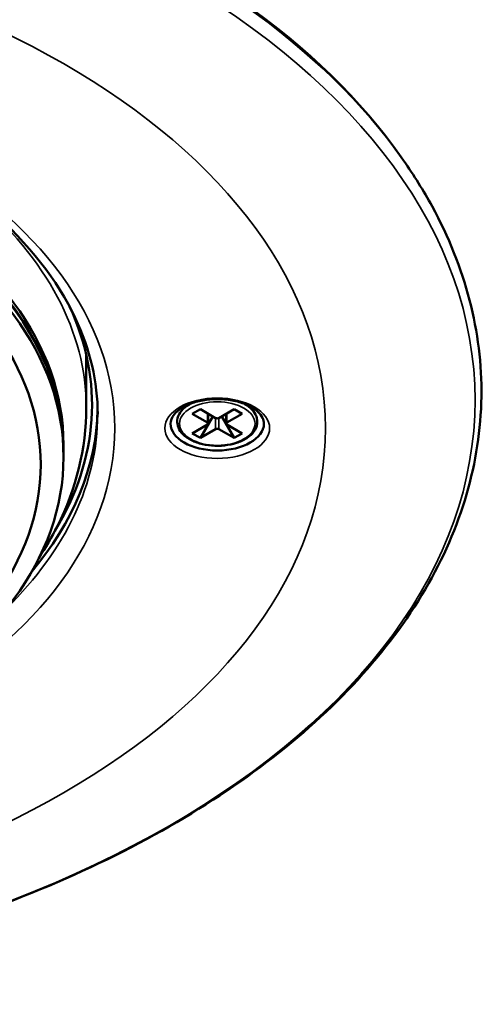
# Model space of a CAD drawing. Header units: millimetres. Extents: x 38 to 2514, y 38 to 1622.
# Tile 4 of 256: x 704 to 745, y 147 to 233. Entities that reach past the tile are written whole.
import ezdxf

# ---------------------------------------------------------------- set-up
doc = ezdxf.new("R2010")
doc.units = ezdxf.units.MM
doc.header["$LTSCALE"] = 7.692308
doc.layers.add('Visible (ISO)', color=7, linetype='Continuous', lineweight=50)
doc.layers.add('Visible Narrow (ISO)', color=7, linetype='Continuous', lineweight=35)

msp = doc.modelspace()

# ---------------------------------------------------------------- linework, layer by layer
at = {"layer": 'Visible (ISO)'}
for p, q in [((737.5968, 221.4051), (737.8065, 221.1059)), ((709.9495, 199.3615), (709.9495, 203.9939)), ((719.1276, 199.7355), (719.0039, 199.6641)), ((719.2575, 198.8307), (719.9646, 199.239)), ((721.3081, 198.4633), (719.9646, 199.239)), ((722.9344, 199.239), (721.5909, 198.4633)), ((723.6415, 198.8307), (722.9344, 199.239)), ((723.7714, 199.7355), (723.8951, 199.6641)), ((720.601, 198.0551), (719.2575, 198.8307)), ((721.0606, 198.6062), (719.9646, 196.7078)), ((720.6595, 197.9734), (720.6595, 198.8377)), ((722.9344, 196.7078), (721.8384, 198.6062)), ((722.2394, 197.9734), (722.2394, 198.8377)), ((723.6415, 198.8307), (722.298, 198.0551)), ((720.601, 197.8918), (719.2575, 197.1161)), ((721.3081, 197.4835), (719.9646, 196.7078)), ((722.9344, 196.7078), (721.5909, 197.4835)), ((723.6415, 197.1161), (722.298, 197.8918)), ((719.9646, 196.7078), (719.2575, 197.1161)), ((722.9344, 196.7078), (723.6415, 197.1161)), ((707.9495, 195.6872), (707.9495, 196.0955)), ((707.9495, 195.6056), (707.9495, 195.034))]:
    msp.add_line(p, q, dxfattribs=at)
for centre, major_axis, start_param, end_param in [((652.4495, 201.5048), (-91.8592, 0), 3.5262374, 5.8985406), ((652.4495, 195.6872), (-55.5, 0), 3.1403186, 6.2844594), ((652.4495, 196.0955), (-55.5, 0), 3.1415927, 6.2831853), ((652.4495, 195.6056), (55.5, 0), 0, 3.1415927), ((652.4495, 199.6064), (58, 0), 5.9459474, 6.5443255), ((652.4495, 199.6064), (58.5, 0), 5.8311659, 6.2709386), ((721.4495, 198.545), (0.2, 0), 3.9269908, 5.4977871), ((721.4495, 197.9734), (4.1, 0), 3.1415927, 6.2831853), ((720.4595, 197.9734), (0.2, 0), 5.4977871, 7.0685835), ((721.4495, 197.4019), (-0.2, 0), 3.9269908, 5.4977871), ((722.4394, 197.9734), (-0.2, 0), 5.4977871, 7.0685835)]:
    msp.add_ellipse(centre, major_axis=major_axis, ratio=0.5773503, start_param=start_param, end_param=end_param, dxfattribs=at)
for centre, major_axis in [((652.4495, 195.034), (55.5, 0)), ((652.4495, 194.3808), (-53.5, 0))]:
    msp.add_ellipse(centre, major_axis=major_axis, ratio=0.5773503, dxfattribs=at)
for points, knots in [([(593.9495, 198.7899), (593.9495, 202.3949), (595.0057, 206.0094), (599.1389, 212.809), (602.1353, 215.9963), (609.7307, 221.6362), (614.2872, 224.1011), (624.5464, 228.1008), (630.2464, 229.6354), (642.2228, 231.6087), (648.4984, 232.0447), (660.9769, 231.766), (667.1778, 231.0505), (678.859, 228.5461), (684.3382, 226.7587), (694.01, 222.3158), (698.2029, 219.663), (704.9094, 213.7913), (707.4144, 210.5754), (710.2934, 204.4821), (710.9495, 201.6343), (710.9495, 198.7899)], [2.3561945, 2.3561945, 2.3561945, 2.3561945, 2.6937135, 2.6937135, 3.0170802, 3.0170802, 3.3330661, 3.3330661, 3.6489967, 3.6489967, 3.9656561, 3.9656561, 4.2825499, 4.2825499, 4.5990622, 4.5990622, 4.9148197, 4.9148197, 5.2314821, 5.2314821, 5.4977871, 5.4977871, 5.4977871, 5.4977871]), ([(567.0925, 221.1059), (563.3685, 215.7947), (561.1039, 210.1017), (559.8054, 198.6595), (560.7187, 192.9237), (565.5538, 181.9045), (569.4974, 176.6264), (580.0482, 167.0118), (586.6931, 162.689), (601.9865, 155.4777), (610.6369, 152.5935), (629.0523, 148.5548), (638.813, 147.3995), (658.4636, 146.9283), (668.3499, 147.6115), (687.2598, 150.749), (696.2799, 153.2032), (712.5505, 159.6477), (719.797, 163.638), (731.7695, 172.7733), (736.4964, 177.9178), (742.8831, 188.8199), (744.5693, 194.573), (744.7269, 206.0201), (743.2478, 211.7017), (739.5684, 218.4423), (738.7322, 219.7857), (737.8065, 221.1059)], [3.5423461, 3.5423461, 3.5423461, 3.5423461, 3.8615633, 3.8615633, 4.1751043, 4.1751043, 4.4917297, 4.4917297, 4.812938, 4.812938, 5.1347612, 5.1347612, 5.456278, 5.456278, 5.7776265, 5.7776265, 6.0990758, 6.0990758, 6.4208324, 6.4208324, 6.7424404, 6.7424404, 7.0606318, 7.0606318, 7.3738793, 7.3738793, 7.4532282, 7.4532282, 7.4532282, 7.4532282]), ([(717.3495, 197.9734), (717.3495, 198.2296), (717.442, 198.495), (717.8176, 198.9685), (718.0434, 199.168), (718.6017, 199.5186), (718.9281, 199.6713), (719.6591, 199.9174), (720.0643, 200.0104), (720.9127, 200.1228), (721.3562, 200.1415), (722.2318, 200.101), (722.6639, 200.0416), (723.4676, 199.8531), (723.8393, 199.7243), (724.4821, 199.418), (724.7539, 199.241), (725.1789, 198.8668), (725.3307, 198.6705), (725.5106, 198.3069), (725.5495, 198.1394), (725.5495, 197.9734)], [2.3561945, 2.3561945, 2.3561945, 2.3561945, 2.7856684, 2.7856684, 3.0996409, 3.0996409, 3.3990602, 3.3990602, 3.7014334, 3.7014334, 4.0068863, 4.0068863, 4.3129803, 4.3129803, 4.617052, 4.617052, 4.9173758, 4.9173758, 5.2194863, 5.2194863, 5.4977871, 5.4977871, 5.4977871, 5.4977871]), ([(709.9495, 199.3615), (709.9495, 195.8033), (709.062, 192.2579), (706.9238, 188.0011), (706.3766, 187.0599), (705.7694, 186.1414)], [3.92699082, 3.92699082, 3.92699082, 3.92699082, 4.20926302, 4.20926302, 4.29159679, 4.29159679, 4.29159679, 4.29159679]), ([(719.0039, 199.6641), (718.7297, 199.5058), (718.4967, 199.319), (718.1456, 198.9055), (718.0244, 198.6792), (717.9169, 198.2249), (717.9211, 197.9997), (718.04, 197.5668), (718.1541, 197.3598), (718.4838, 196.9677), (718.7071, 196.7852), (719.2404, 196.4687), (719.553, 196.3363), (720.2302, 196.1379), (720.5946, 196.0717), (721.3384, 196.0108), (721.7176, 196.0158), (722.455, 196.0961), (722.8129, 196.1714), (723.4736, 196.3868), (723.7761, 196.5271), (724.2941, 196.8627), (724.5097, 197.0583), (724.8203, 197.484), (724.9193, 197.7135), (724.9845, 198.1673), (724.9601, 198.3893), (724.8046, 198.816), (724.6715, 199.0199), (724.3302, 199.3754), (724.1274, 199.53), (723.8951, 199.6641)], [0, 0, 0, 0, 0.329597, 0.329597, 0.649587, 0.649587, 0.9426678, 0.9426678, 1.2372717, 1.2372717, 1.5570047, 1.5570047, 1.8865374, 1.8865374, 2.2152628, 2.2152628, 2.5427006, 2.5427006, 2.8702425, 2.8702425, 3.1992011, 3.1992011, 3.5284079, 3.5284079, 3.8442796, 3.8442796, 4.1343872, 4.1343872, 4.4330871, 4.4330871, 4.712389, 4.712389, 4.712389, 4.712389])]:
    msp.add_open_spline(points, degree=3, knots=knots, dxfattribs=at)
at = {"layer": 'Visible Narrow (ISO)'}
for p, q in [((720.601, 198.0551), (720.601, 198.8716)), ((721.3081, 198.4633), (721.3081, 197.4835)), ((721.5909, 198.4633), (721.5909, 197.4835)), ((722.298, 198.0551), (722.298, 198.8716))]:
    msp.add_line(p, q, dxfattribs=at)
for centre, major_axis, start_param, end_param in [((652.4495, 201.1566), (-92.0855, 0), 3.5262374, 5.8985406), ((652.4495, 199.3615), (57.5, 0), 0, 0.5947185), ((721.4495, 198.2522), (-3.4586, 0), 5.439379, 5.4977871), ((721.4495, 198.2522), (-3.4586, 0), 3.9269908, 3.985399), ((652.4495, 198.7899), (58.5, 0), 5.7538802, 6.2831853)]:
    msp.add_ellipse(centre, major_axis=major_axis, ratio=0.5773503, start_param=start_param, end_param=end_param, dxfattribs=at)
for centre, major_axis in [((652.4495, 200.0398), (-91.6402, 0)), ((652.4495, 197.5652), (78.5, 0)), ((652.4495, 197.5652), (-60, 0)), ((721.4495, 197.5652), (-4.6, 0)), ((721.4495, 197.9734), (-3.3172, 0))]:
    msp.add_ellipse(centre, major_axis=major_axis, ratio=0.5773503, dxfattribs=at)

doc.saveas('drawing.dxf')
